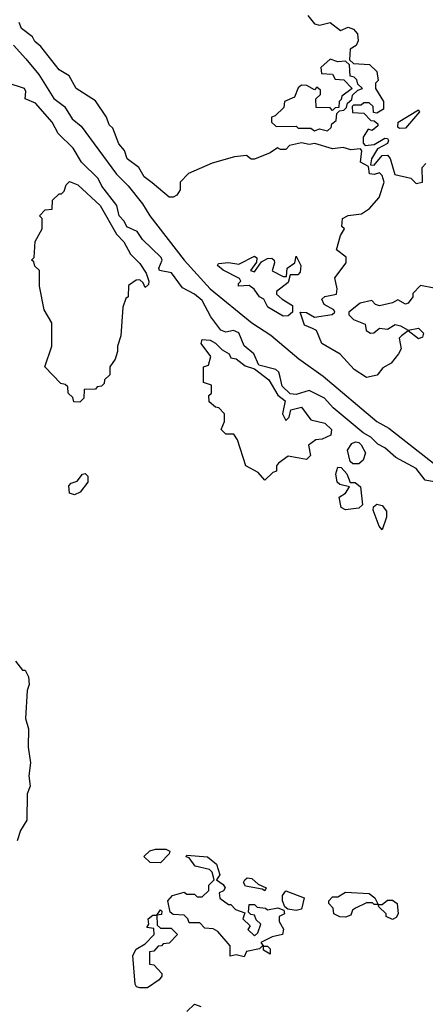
# Model space of a CAD drawing. Extents: x 2640764 to 2777785, y 718840 to 815082.
# Tile 82 of 148: x 2710924 to 2712481, y 778677 to 782459. Entities that reach past the tile are written whole.
import ezdxf

# ---------------------------------------------------------------- set-up
doc = ezdxf.new("R2010")
doc.units = 0

msp = doc.modelspace()

# ---------------------------------------------------------------- linework, layer by layer
at = {"layer": '0CON10XD'}
for points in [[(2712030, 782475), (2712055, 782442.5), (2712075, 782437.5), (2712115, 782447.5), (2712155, 782417.5), (2712185, 782430), (2712205, 782422.5), (2712220, 782405), (2712223, 782377), (2712215, 782360), (2712192.5, 782345), (2712190, 782305), (2712205, 782290), (2712267, 782287), (2712295, 782260), (2712300, 782225), (2712290, 782215), (2712290, 782195), (2712320, 782145), (2712320, 782115), (2712295, 782100), (2712281.7, 782101.7), (2712280, 782125), (2712265, 782140), (2712245, 782140), (2712235, 782130), (2712205, 782130), (2712200, 782125), (2712201.7, 782101.7), (2712245, 782100), (2712271.7, 782071.7), (2712285, 782070), (2712298.3, 782058.3), (2712298.3, 782051.7), (2712277, 782033), (2712261.7, 782038.3), (2712242.5, 782007.5), (2712242.5, 781985), (2712250, 781975), (2712285, 781980), (2712325, 782003.3), (2712335, 782002.5), (2712340, 781995), (2712335, 781983.3), (2712297, 781963), (2712274, 781925), (2712270.7, 781900.7), (2712285, 781900), (2712315, 781936.7), (2712335, 781938.8), (2712345.9, 781925.9), (2712363.6, 781863.6), (2712425, 781850), (2712445, 781830), (2712470, 781835), (2712468.3, 781891.7), (2712483, 781907)], [(2712515, 781427.5), (2712462.5, 781437.5), (2712432.5, 781407.5), (2712432.5, 781395), (2712415, 781370), (2712405, 781366.7), (2712375, 781382.5), (2712355, 781371.2), (2712305, 781360), (2712290, 781365), (2712275, 781380), (2712230.5, 781369.5), (2712187.5, 781335), (2712187.5, 781325), (2712205, 781307.5), (2712249.3, 781289.3), (2712253.3, 781265), (2712270, 781255), (2712283.6, 781256.4), (2712305, 781273.8), (2712335, 781270), (2712365, 781287.5), (2712385, 781283.5), (2712415, 781266.7), (2712455, 781274.2), (2712474, 781255), (2712470, 781240), (2712455, 781233.3), (2712415, 781263.3), (2712388.8, 781245), (2712380, 781235), (2712387.5, 781195), (2712377.5, 781175), (2712350, 781140), (2712318.3, 781121.7), (2712296.2, 781093.8), (2712255, 781084), (2712207.5, 781115), (2712154.2, 781174.2), (2712083.8, 781215), (2712062.5, 781265), (2712047.5, 781272.5), (2712017.5, 781285), (2712000, 781335), (2712025, 781333.8), (2712055, 781315.8), (2712123.8, 781326.2), (2712133.3, 781335), (2712130, 781345), (2712092.5, 781365), (2712084, 781385), (2712095, 781396.2), (2712140, 781405), (2712142.5, 781425), (2712133, 781467), (2712177.5, 781525), (2712176.4, 781546.4), (2712140, 781575), (2712155, 781630), (2712170, 781655), (2712160, 781665), (2712162.5, 781695), (2712185, 781706.7), (2712236.4, 781713.6), (2712266.4, 781733.6), (2712303.6, 781776.4), (2712322.5, 781835), (2712315, 781860), (2712305, 781870), (2712285, 781863.8), (2712266.7, 781866.7), (2712262.5, 781895), (2712232.1, 781912.1), (2712237.5, 781955), (2712232.5, 781962.5), (2712195, 781958.8), (2712165, 781967.5), (2712125, 781963.3), (2712057, 781983), (2712035, 781980), (2712005, 781986.2), (2711960, 781975), (2711945, 781960), (2711925, 781960), (2711913, 781967), (2711885, 781947.5), (2711825, 781922.5), (2711813, 781923), (2711795, 781937.5), (2711748.3, 781931.7), (2711662.7, 781907.3), (2711571.7, 781868.3), (2711540, 781835), (2711540, 781805), (2711527.5, 781785), (2711513, 781777), (2711497.5, 781777.5), (2711432.3, 781832.3), (2711401.2, 781855), (2711381.7, 781891.7), (2711337.1, 781925), (2711325.8, 781955.8), (2711305, 781982.5), (2711281.7, 782041.7), (2711267.5, 782055), (2711256.7, 782085), (2711215, 782147.5), (2711141.2, 782195), (2711113.5, 782243.5), (2711075, 782266), (2711005.6, 782355.6), (2710982.5, 782375), (2710973.1, 782393.1), (2710930.6, 782425), (2710922.5, 782447.5)], [(2710900.5, 782360.5), (2710948.3, 782308.3), (2710998, 782248), (2711055, 782156.5), (2711095.9, 782125.9), (2711125, 782078.2), (2711159.5, 782049.5), (2711295, 781865.9), (2711340.4, 781820.4), (2711395, 781751.1), (2711424.1, 781705), (2711555.6, 781535), (2711654.9, 781424.9), (2711815.2, 781295), (2711887.5, 781247.5), (2711995, 781156.3), (2712089.1, 781089.1), (2712294.7, 780915), (2712340.6, 780890.6), (2712642.8, 780652.8)], [(2712105, 782032.5), (2712120, 782045), (2712121.7, 782058.3), (2712138.3, 782071.7), (2712141.7, 782098.3), (2712151.7, 782108.3), (2712168.3, 782111.7), (2712178.3, 782121.7), (2712181.7, 782138.3), (2712198.3, 782151.7), (2712201.7, 782168.3), (2712221.7, 782188.3), (2712240, 782195), (2712221.7, 782211.7), (2712218.3, 782228.3), (2712208.3, 782238.3), (2712191.7, 782241.7), (2712190, 782285), (2712175, 782300), (2712145, 782297.5), (2712115, 782307.5), (2712080, 782275), (2712081.7, 782251.7), (2712125, 782250), (2712135, 782230), (2712168.3, 782228.3), (2712200, 782195), (2712160, 782165), (2712158.3, 782151.7), (2712150, 782145), (2712148.3, 782121.7), (2712135, 782120), (2712125, 782110), (2712115, 782120), (2712061.7, 782121.7), (2712060, 782155), (2712078.3, 782171.7), (2712078.3, 782188.3), (2712065, 782200), (2712055, 782190), (2712026.4, 782206.4), (2712005, 782206.7), (2711993, 782197), (2711978.3, 782161.7), (2711940, 782145), (2711938.3, 782121.7), (2711905, 782090), (2711890, 782085), (2711890, 782065), (2711908.3, 782048.3), (2711985, 782050), (2711992.5, 782042.5), (2712041.7, 782041.7), (2712055, 782032.5), (2712075, 782040), (2712105, 782032.5)], [(2712515, 780683.5), (2712480.5, 780690.5), (2712446, 780735), (2712367.9, 780777.9), (2712325.2, 780815), (2712297.9, 780827.9), (2712271.2, 780855), (2712242.4, 780872.4), (2712127.5, 780967.5), (2712093.4, 781005), (2712035, 781035.2), (2711985, 781019.4), (2711962, 781022), (2711931.2, 781051.2), (2711923.9, 781086.1), (2711918.8, 781105), (2711907.5, 781115), (2711841.4, 781131.4), (2711823.1, 781175), (2711785.8, 781205.8), (2711765, 781255.9), (2711745, 781264.6), (2711715, 781258.2), (2711696.6, 781266.6), (2711657.1, 781317.1), (2711625, 781379.7), (2711595, 781404.7), (2711549.3, 781429.3), (2711506.1, 781486.1), (2711460, 781495), (2711457.5, 781505), (2711470.5, 781535), (2711467.5, 781545), (2711394.8, 781614.8), (2711375, 781645.8), (2711335, 781662.9), (2711325.6, 781685.6), (2711305.3, 781705.3), (2711297, 781745), (2711238.9, 781818.9), (2711225, 781848.4), (2711161.4, 781911.4), (2711129.8, 781965), (2711071.9, 782021.9), (2711048.6, 782065), (2710985, 782138.7), (2710944.5, 782154.5), (2710947.5, 782182.5), (2710942.3, 782195), (2710876.6, 782216.6)], [(2712381.1, 782041.1), (2712375.8, 782045.8), (2712376, 782065), (2712455, 782112.5), (2712458.8, 782105), (2712405, 782042), (2712381.1, 782041.1)], [(2711155, 780990), (2711131.7, 780991.7), (2711128.3, 781008.3), (2711110, 781025), (2711108.3, 781048.3), (2711098.3, 781058.3), (2711081.7, 781061.7), (2711020, 781125), (2711047.5, 781205), (2711047.5, 781295), (2711017.5, 781345), (2711000, 781435), (2711000, 781495), (2710981.7, 781511.7), (2710978.3, 781528.3), (2710970, 781535), (2710980, 781545), (2710983, 781607), (2711010, 781655), (2711010, 781695), (2711000, 781705), (2711021.7, 781728.3), (2711048.3, 781731.7), (2711050, 781765), (2711075, 781790), (2711085, 781790), (2711095, 781800), (2711102.5, 781825), (2711115, 781836.7), (2711147.5, 781825), (2711233.3, 781745), (2711295.6, 781635.6), (2711323.3, 781605), (2711348.8, 781558.8), (2711385, 781522.5), (2711410, 781485), (2711420, 781455), (2711418.3, 781441.7), (2711405, 781430), (2711398.3, 781448.3), (2711385, 781460), (2711371.7, 781458.3), (2711341.7, 781438.3), (2711340, 781395), (2711331.7, 781388.3), (2711320, 781355), (2711312.5, 781245), (2711300, 781205), (2711300, 781185), (2711290, 781155), (2711270, 781125), (2711270, 781095), (2711250, 781075), (2711248.3, 781061.7), (2711238.3, 781051.7), (2711221.7, 781048.3), (2711215, 781040), (2711171.7, 781038.3), (2711170, 781005), (2711155, 780990)], [(2711935, 781320.6), (2711876.7, 781355), (2711860.8, 781385), (2711844.2, 781395), (2711824, 781424), (2711805, 781437.5), (2711763.3, 781435), (2711763.3, 781445), (2711772.5, 781455), (2711767.5, 781465), (2711705, 781496.2), (2711683.8, 781515), (2711687, 781523), (2711725, 781526.2), (2711765, 781520), (2711825, 781550), (2711833.8, 781543.8), (2711832.3, 781527.7), (2711810, 781495), (2711825, 781490), (2711851.7, 781528.3), (2711875, 781541.9), (2711892.3, 781542.3), (2711901.2, 781535), (2711902, 781525), (2711893.6, 781493.6), (2711935, 781472.5), (2711947.5, 781472.5), (2711950, 781505), (2711980, 781525), (2711985, 781550), (2712003.3, 781515), (2712000.7, 781489.3), (2711991.7, 781478.3), (2711961.7, 781478.3), (2711955, 781450), (2711910, 781415), (2711910, 781405), (2711931.2, 781385), (2711971.2, 781361.2), (2711971.2, 781335), (2711955, 781321.2), (2711935, 781320.6)], [(2711865, 780690), (2711839.3, 780719.3), (2711792.5, 780745), (2711760, 780845), (2711746.4, 780866.4), (2711715, 780866.7), (2711697.5, 780885), (2711710, 780915), (2711710, 780945), (2711688.3, 780968.3), (2711675, 780970), (2711651.7, 780991.7), (2711650, 781015), (2711660, 781025), (2711660, 781055), (2711630, 781065), (2711630, 781125), (2711648.3, 781131.7), (2711657.5, 781165), (2711620, 781215), (2711625, 781230), (2711655, 781227.5), (2711675, 781216.7), (2711700.7, 781190.7), (2711727.5, 781175), (2711735, 781160), (2711755, 781156.7), (2711789.3, 781129.3), (2711825, 781117.5), (2711880, 781075), (2711915, 781016.7), (2711942.5, 780995), (2711932.5, 780945), (2711945, 780920), (2711958.3, 780931.7), (2711965, 780960), (2712005, 780970), (2712041.7, 780921.7), (2712095, 780908.8), (2712121.2, 780885), (2712117.5, 780862.5), (2712085, 780847.5), (2712060, 780845), (2712032.5, 780825), (2712040, 780785), (2712025, 780770), (2711955, 780782.5), (2711917.5, 780755), (2711910, 780745), (2711910, 780725), (2711895, 780720), (2711865, 780690)], [(2712225, 780752.5), (2712202.5, 780752.5), (2712191.7, 780761.7), (2712182.5, 780805), (2712198.8, 780831.2), (2712212.7, 780837.3), (2712225, 780835.5), (2712235, 780825.6), (2712250.8, 780795), (2712242.3, 780767.7), (2712225, 780752.5)], [(2712175, 780576.7), (2712157.5, 780585), (2712150, 780625), (2712175, 780640), (2712190, 780665), (2712153, 780673), (2712143, 780683), (2712137.5, 780715), (2712145, 780740), (2712158.3, 780738.3), (2712180, 780715), (2712191.7, 780681.7), (2712211.7, 780681.7), (2712232.5, 780665), (2712240, 780595), (2712225, 780582.5), (2712175, 780576.7)], [(2711135, 780633.8), (2711115, 780640), (2711112.1, 780667.9), (2711121.7, 780678.3), (2711145, 780686.7), (2711165, 780713.3), (2711175, 780716.2), (2711185.8, 780705), (2711185, 780682.5), (2711155.9, 780644.1), (2711135, 780633.8)], [(2712315, 780500), (2712303, 780513), (2712280, 780575), (2712281.7, 780588.3), (2712295, 780597.5), (2712315, 780592.5), (2712331.7, 780571.7), (2712331.7, 780548.3), (2712315, 780500)], [(2710907.5, 779995), (2710935, 779960), (2710945, 779960), (2710957.5, 779935), (2710960, 779905), (2710952.5, 779882.5), (2710946.2, 779775), (2710958, 779735), (2710956, 779665), (2710966, 779605), (2710958.8, 779555), (2710964, 779515), (2710953.3, 779485), (2710951.4, 779385), (2710927.5, 779345), (2710913.8, 779305)], [(2711465, 779220), (2711425, 779222.5), (2711400, 779245), (2711423.8, 779266.2), (2711445, 779273.3), (2711485, 779272.5), (2711500, 779265), (2711497.5, 779255), (2711465, 779220)], [(2711785, 778860), (2711755, 778867.5), (2711731.7, 778861.7), (2711731.7, 778901.7), (2711685, 778957.5), (2711667, 778967), (2711635, 778970), (2711615, 778990), (2711575, 778990), (2711570, 779005), (2711555, 779020), (2711512.5, 779022.5), (2711501.7, 779031.7), (2711492.5, 779075), (2711510, 779095), (2711555, 779107.5), (2711565, 779100), (2711595, 779100), (2711605, 779090), (2711625, 779090), (2711650, 779115), (2711650, 779135), (2711670, 779155), (2711662.5, 779185), (2711652.5, 779195), (2711597.5, 779207.5), (2711575, 779240), (2711563.6, 779243.6), (2711565, 779250), (2711645, 779244), (2711678.8, 779215), (2711692.5, 779175), (2711680, 779155), (2711705, 779137.5), (2711712.5, 779125), (2711706.4, 779113.6), (2711690, 779105), (2711692.5, 779085), (2711725, 779060), (2711735, 779060), (2711751.7, 779041.7), (2711788.3, 779028.3), (2711780, 779005), (2711808.3, 778978.3), (2711800, 778965), (2711825, 778940), (2711838.3, 778951.7), (2711850, 778985), (2711831.7, 779001.7), (2711825, 779020), (2711811.7, 779021.7), (2711801.7, 779031.7), (2711805, 779060), (2711825, 779060), (2711835, 779050), (2711867, 779047), (2711875, 779040), (2711915, 779047.5), (2711938.3, 779038.3), (2711940, 779025), (2711920, 779015), (2711920, 778995), (2711936.4, 778966.4), (2711932.5, 778945), (2711893, 778937), (2711850, 778915), (2711860, 778900), (2711875, 778900), (2711885, 778890), (2711885, 778870), (2711860, 778885), (2711860, 778900), (2711855, 778900), (2711845, 778890), (2711795, 778880), (2711785, 778860)], [(2711865, 779112.5), (2711855, 779120), (2711791.2, 779131.2), (2711783.3, 779145), (2711787.5, 779155), (2711797, 779163), (2711815, 779160), (2711839.3, 779139.3), (2711870, 779125), (2711865, 779112.5)], [(2711985, 779037.5), (2711952.5, 779042.5), (2711941.7, 779051.7), (2711932.5, 779075), (2711932.5, 779095), (2711945, 779113.3), (2712016.4, 779086.4), (2712005, 779042.5), (2711985, 779037.5)], [(2712355, 779003.3), (2712330, 779015), (2712330, 779025), (2712301.7, 779051.7), (2712300, 779060), (2712285, 779060), (2712277.5, 779067.5), (2712255, 779067.5), (2712213, 779047), (2712201.7, 779038.3), (2712195, 779020), (2712175, 779012.5), (2712153, 779013), (2712130, 779025), (2712127, 779047), (2712110, 779065), (2712110, 779075), (2712125, 779090), (2712145, 779090), (2712175, 779107.5), (2712265, 779102.5), (2712286.4, 779086.4), (2712300, 779060), (2712315, 779060), (2712335, 779076.7), (2712355, 779076.7), (2712372.5, 779065), (2712376.7, 779025), (2712369.3, 779010.7), (2712355, 779003.3)], [(2711415, 778740), (2711385, 778740), (2711372.5, 778745), (2711366.7, 778755), (2711358.8, 778865), (2711370.5, 778889.5), (2711405, 778910), (2711440, 778945), (2711438.3, 778968.3), (2711412.5, 778972.5), (2711420, 778985), (2711417.5, 779005), (2711435, 779020), (2711450, 779020), (2711465, 779040), (2711470, 779035), (2711468.3, 779021.7), (2711450, 779020), (2711451.7, 778981.7), (2711465, 778970), (2711505, 778970), (2711530, 778945), (2711498.3, 778911.7), (2711475, 778910), (2711468.3, 778901.7), (2711455, 778900), (2711438.3, 778881.7), (2711421.7, 778878.3), (2711421.7, 778831.7), (2711438.3, 778828.3), (2711470, 778795), (2711470, 778785), (2711459.3, 778770.7), (2711415, 778740)], [(2711565, 778650), (2711595, 778677.5), (2711619.3, 778669.3)]]:
    msp.add_lwpolyline(points, dxfattribs=at)

doc.saveas('drawing.dxf')
